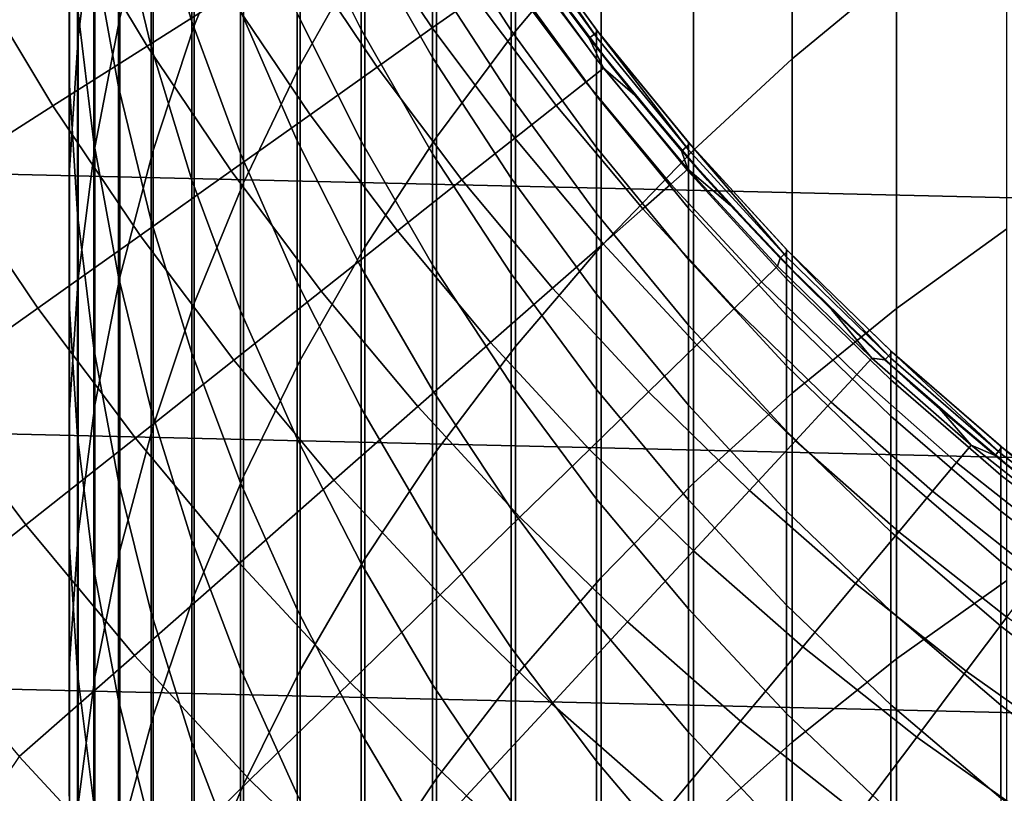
# Model space of a CAD drawing. Header units: metres. Extents: x -28 to 70, y -212 to 27.
# Tile 62 of 220: x -12.18 to -7.55, y -10.88 to -7.24. Entities that reach past the tile are written whole.
import ezdxf

# ---------------------------------------------------------------- set-up
doc = ezdxf.new("R2010")
doc.units = ezdxf.units.M
doc.layers.add('solid_10_261_012_XXX', color=7, linetype='CONTINUOUS')

msp = doc.modelspace()

# ---------------------------------------------------------------- linework, layer by layer
at = {"layer": 'solid_10_261_012_XXX'}
for points in [[(26.418852, -7.635068, -5), (-26.747675, -6.388412, -5), (-27.017729, -5.127612, -5), (26.747675, -6.388412, -5)], [(-9.850112, -5.883857, 327.709473), (-9.850112, -7.295898, 330.261444), (-9.447371, -6.816742, 330.535156), (-9.447371, -5.397403, 327.970032)], [(-11.358356, -6.036917, 321.202545), (-11.358356, -7.271165, 323.752747), (-11.127584, -6.696255, 324.040741), (-11.127584, -5.454354, 321.474731)], [(-8.550674, -5.92223, 331.046204), (-8.550674, -7.425399, 333.595856), (-8.059649, -7.019555, 333.842651), (-8.059649, -5.509796, 331.28183)], [(-10.860441, -6.134075, 324.322388), (-10.860441, -7.453505, 326.868744), (-10.557803, -6.91359, 327.157928), (-10.557803, -5.586463, 324.59671)], [(-11.904513, -6.258465, 315.008636), (-11.904513, -7.323445, 317.555115), (-11.825533, -6.701034, 317.82547), (-11.825533, -5.628901, 315.261902)], [(-11.945621, -6.543416, 311.959351), (-11.945621, -7.525, 314.499176), (-11.944586, -6.891187, 314.75412), (-11.944586, -5.902876, 312.196899)], [(-10.22066, -6.389804, 327.438477), (-10.22066, -7.794254, 329.976715), (-9.850112, -7.295898, 330.261444), (-9.850112, -5.883857, 327.709473)], [(-11.369547, -6.575732, 300.743958), (-11.369547, -7.250957, 303.287048), (-11.561213, -6.619539, 303.463989), (-11.561213, -5.939717, 300.903534)], [(-9.013752, -6.358354, 330.797058), (-9.013752, -7.854554, 333.3349), (-8.550674, -7.425399, 333.595856), (-8.550674, -5.92223, 331.046204)], [(-11.561213, -6.619539, 303.463989), (-11.561213, -7.369045, 306.004883), (-11.715095, -6.733256, 306.201904), (-11.715095, -5.978606, 303.643555)], [(-11.552008, -6.630475, 320.925201), (-11.552008, -7.856927, 323.45932), (-11.358356, -7.271165, 323.752747), (-11.358356, -6.036917, 321.202545)], [(-11.715095, -6.733256, 306.201904), (-11.715095, -7.557506, 308.738678), (-11.830687, -6.92004, 308.955475), (-11.830687, -6.090107, 306.401215)], [(-11.825533, -6.701034, 317.82547), (-11.825533, -7.842791, 320.358795), (-11.707903, -7.233089, 320.643646), (-11.707903, -6.083779, 318.093567)], [(-11.127584, -6.696255, 324.040741), (-11.127584, -8.007782, 326.571869), (-10.860441, -7.453505, 326.868744), (-10.860441, -6.134075, 324.322388)], [(-10.574701, -6.831512, 292.709412), (-10.574701, -7.28718, 295.248535), (-10.875484, -6.684966, 295.365143), (-10.875484, -6.226338, 292.809509)], [(-11.944586, -6.891187, 314.75412), (-11.944586, -7.948979, 317.283386), (-11.904513, -7.323445, 317.555115), (-11.904513, -6.258465, 315.008636)], [(-11.830687, -6.92004, 308.955475), (-11.830687, -7.819433, 311.486115), (-11.907613, -7.182965, 311.722168), (-11.907613, -6.277363, 309.174042)], [(-9.447371, -6.816742, 330.535156), (-9.447371, -8.305619, 333.060577), (-9.013752, -7.854554, 333.3349), (-9.013752, -6.358354, 330.797058)], [(26.031919, -8.865052, -5), (-26.418852, -7.635068, -5), (-26.747675, -6.388412, -5), (26.418852, -7.635068, -5)], [(-10.557803, -6.91359, 327.157928), (-10.557803, -8.310183, 329.681976), (-10.22066, -7.794254, 329.976715), (-10.22066, -6.389804, 327.438477)], [(-10.239358, -7.035031, 290.077728), (-10.239358, -7.41874, 292.612305), (-10.574701, -6.831512, 292.709412), (-10.574701, -6.44537, 290.158783)], [(-9.870549, -7.049109, 284.934845), (-9.870549, -7.292336, 287.470947), (-10.239358, -6.720697, 287.533661), (-10.239358, -6.475971, 284.981934)], [(-11.907613, -7.182965, 311.722168), (-11.907613, -8.157832, 314.244598), (-11.945621, -7.525, 314.499176), (-11.945621, -6.543416, 311.959351)], [(-11.944255, -6.75999, 169.606369), (-11.580421, -7.365902, 169.606369), (-11.195951, -7.121354, 171.197281), (-11.547705, -6.535558, 171.197281)], [(-11.14072, -7.200084, 300.58728), (-11.14072, -7.870797, 303.113403), (-11.369547, -7.250957, 303.287048), (-11.369547, -6.575732, 300.743958)], [(-10.875484, -7.213229, 297.907257), (-10.875484, -7.810733, 300.434021), (-11.14072, -7.200084, 300.58728), (-11.14072, -6.598623, 298.043762)], [(-10.601739, -6.743396, 174.430466), (-10.240541, -7.28022, 174.430466), (-10.039005, -7.136944, 176.066772), (-10.393096, -6.610685, 176.066772)], [(-11.707903, -7.233089, 320.643646), (-11.707903, -8.451626, 323.161377), (-11.552008, -7.856927, 323.45932), (-11.552008, -6.630475, 320.925201)], [(-11.369547, -7.250957, 303.287048), (-11.369547, -7.995395, 305.810791), (-11.561213, -7.369045, 306.004883), (-11.561213, -6.619539, 303.463989)], [(-8.059649, -7.019555, 333.842651), (-8.059649, -8.5987, 336.361298), (-7.542284, -8.223968, 336.603455), (-7.542284, -6.63835, 334.074463)], [(-11.904513, -7.323445, 317.555115), (-11.904513, -8.457585, 320.071533), (-11.825533, -7.842791, 320.358795), (-11.825533, -6.701034, 317.82547)], [(-11.358356, -7.271165, 323.752747), (-11.358356, -8.574612, 326.26828), (-11.127584, -8.007782, 326.571869), (-11.127584, -6.696255, 324.040741)], [(-10.574701, -7.28718, 295.248535), (-10.574701, -7.812034, 297.774292), (-10.875484, -7.213229, 297.907257), (-10.875484, -6.684966, 295.365143)], [(-11.561213, -7.369045, 306.004883), (-11.561213, -8.187675, 308.524384), (-11.715095, -7.557506, 308.738678), (-11.715095, -6.733256, 306.201904)], [(-10.869522, -6.913724, 172.806305), (-10.499201, -7.464107, 172.806305), (-10.240541, -7.28022, 174.430466), (-10.601739, -6.743396, 174.430466)], [(-9.870549, -7.292336, 287.470947), (-9.870549, -7.604743, 289.999451), (-10.239358, -7.035031, 290.077728), (-10.239358, -6.720697, 287.533661)], [(-9.463195, -7.29729, 231.529999), (-9.864406, -6.74507, 231.529999), (-9.905662, -6.773322, 231.529999), (-9.502846, -7.32775, 231.529999)], [(-9.870549, -6.770877, 279.847473), (-9.870549, -6.736078, 277.299988), (-9.864389, -6.745097, 277.299988), (-9.469481, -7.323724, 279.832367)], [(-9.864406, -6.74507, 231.529999), (-9.463195, -7.29729, 231.529999), (-9.469481, -7.289132, 277.299988), (-9.864389, -6.745097, 277.299988)], [(-9.469481, -7.323724, 279.832367), (-9.864389, -6.745097, 277.299988), (-9.469481, -7.289132, 277.299988)], [(-12.399938, -7.017889, 168.036514), (-12.022224, -7.646918, 168.036514), (-11.580421, -7.365902, 169.606369), (-11.944255, -6.75999, 169.606369)], [(-9.381978, -7.481878, 193.699997), (-9.502846, -7.32775, 231.529999), (-9.905662, -6.773322, 231.529999), (-9.786731, -6.944056, 193.699997)], [(-9.469481, -7.323724, 279.832367), (-9.469481, -7.427474, 282.362854), (-9.870549, -6.875247, 282.393066), (-9.870549, -6.770877, 279.847473)], [(-10.239358, -7.41874, 292.612305), (-10.239358, -7.871536, 295.135406), (-10.574701, -7.28718, 295.248535), (-10.574701, -6.831512, 292.709412)], [(-9.850112, -7.295898, 330.261444), (-9.850112, -8.777119, 332.773865), (-9.447371, -8.305619, 333.060577), (-9.447371, -6.816742, 330.535156)], [(-11.945621, -7.525, 314.499176), (-11.945621, -8.575592, 317.01123), (-11.944586, -7.948979, 317.283386), (-11.944586, -6.891187, 314.75412)], [(-9.469481, -7.427474, 282.362854), (-9.469481, -7.600306, 284.889587), (-9.870549, -7.049109, 284.934845), (-9.870549, -6.875247, 282.393066)], [(-11.715095, -7.557506, 308.738678), (-11.715095, -8.450739, 311.252014), (-11.830687, -7.819433, 311.486115), (-11.830687, -6.92004, 308.955475)], [(-11.195951, -7.121354, 171.197281), (-10.814507, -7.688265, 171.197281), (-10.499201, -7.464107, 172.806305), (-10.869522, -6.913724, 172.806305)], [(-10.860441, -7.453505, 326.868744), (-10.860441, -8.841996, 329.378143), (-10.557803, -8.310183, 329.681976), (-10.557803, -6.91359, 327.157928)], [(-9.894968, -7.034544, 177.712189), (-9.519718, -7.534598, 177.712189), (-9.436717, -7.468904, 179.363678), (-9.808694, -6.973211, 179.363678)], [(-9.808694, -6.973211, 179.363678), (-9.436717, -7.468904, 179.363678), (-9.502827, -7.327775, 181), (-9.708204, -7.053423, 181)], [(-9.2897, -7.596149, 181), (-9.381978, -7.481878, 193.699997), (-9.786731, -6.944056, 193.699997), (-9.502827, -7.327775, 181)], [(-9.502827, -7.327775, 181), (-9.786731, -6.944056, 193.699997), (-9.708204, -7.053423, 181)], [(-12.913913, -7.308779, 166.490601), (-12.520543, -7.963881, 166.490601), (-12.022224, -7.646918, 168.036514), (-12.399938, -7.017889, 168.036514)], [(-8.550674, -7.425399, 333.595856), (-8.550674, -8.99765, 336.103516), (-8.059649, -8.5987, 336.361298), (-8.059649, -7.019555, 333.842651)], [(-9.870549, -7.604743, 289.999451), (-9.870549, -7.986101, 292.518463), (-10.239358, -7.41874, 292.612305), (-10.239358, -7.035031, 290.077728)], [(-10.039005, -7.136944, 176.066772), (-9.658294, -7.644277, 176.066772), (-9.519718, -7.534598, 177.712189), (-9.894968, -7.034544, 177.712189)], [(-9.469481, -7.600306, 284.889587), (-9.469481, -7.84209, 287.410614), (-9.870549, -7.292336, 287.470947), (-9.870549, -7.049109, 284.934845)], [(-11.580421, -7.365902, 169.606369), (-11.18588, -7.952281, 169.606369), (-10.814507, -7.688265, 171.197281), (-11.195951, -7.121354, 171.197281)], [(-10.240541, -7.28022, 174.430466), (-9.852185, -7.797737, 174.430466), (-9.658294, -7.644277, 176.066772), (-10.039005, -7.136944, 176.066772)], [(-11.830687, -7.819433, 311.486115), (-11.830687, -8.787615, 313.991272), (-11.907613, -8.157832, 314.244598), (-11.907613, -7.182965, 311.722168)], [(-10.875484, -7.810733, 300.434021), (-10.875484, -8.477032, 302.943542), (-11.14072, -7.870797, 303.113403), (-11.14072, -7.200084, 300.58728)], [(-10.574701, -7.812034, 297.774292), (-10.574701, -8.405683, 300.284729), (-10.875484, -7.810733, 300.434021), (-10.875484, -7.213229, 297.907257)], [(-11.825533, -7.842791, 320.358795), (-11.825533, -9.053318, 322.859985), (-11.707903, -8.451626, 323.161377), (-11.707903, -7.233089, 320.643646)], [(-11.14072, -7.870797, 303.113403), (-11.14072, -8.61026, 305.620239), (-11.369547, -7.995395, 305.810791), (-11.369547, -7.250957, 303.287048)], [(-11.552008, -7.856927, 323.45932), (-11.552008, -9.15214, 325.958954), (-11.358356, -8.574612, 326.26828), (-11.358356, -7.271165, 323.752747)], [(-10.239358, -7.871536, 295.135406), (-10.239358, -8.393082, 297.645233), (-10.574701, -7.812034, 297.774292), (-10.574701, -7.28718, 295.248535)], [(-10.499201, -7.464107, 172.806305), (-10.101036, -7.994696, 172.806305), (-9.852185, -7.797737, 174.430466), (-10.240541, -7.28022, 174.430466)], [(-10.22066, -7.794254, 329.976715), (-10.22066, -9.267512, 332.475647), (-9.850112, -8.777119, 332.773865), (-9.850112, -7.295898, 330.261444)], [(-9.469481, -7.84209, 287.410614), (-9.469481, -8.152645, 289.924133), (-9.870549, -7.604743, 289.999451), (-9.870549, -7.292336, 287.470947)], [(-9.031234, -7.825553, 231.529999), (-9.463195, -7.29729, 231.529999), (-9.502846, -7.32775, 231.529999), (-9.06898, -7.858347, 231.529999)], [(-9.463195, -7.29729, 231.529999), (-9.463232, -7.297242, 277.299988), (-9.469481, -7.289132, 277.299988)], [(-9.469481, -7.323724, 279.832367), (-9.469481, -7.289132, 277.299988), (-9.463232, -7.297242, 277.299988), (-9.037462, -7.852756, 279.817932)], [(-9.031234, -7.825553, 231.529999), (-9.037462, -7.818361, 277.299988), (-9.463232, -7.297242, 277.299988), (-9.463195, -7.29729, 231.529999)], [(-9.037462, -7.852756, 279.817932), (-9.463232, -7.297242, 277.299988), (-9.037462, -7.818361, 277.299988)], [(-11.944586, -7.948979, 317.283386), (-11.944586, -9.075464, 319.782837), (-11.904513, -8.457585, 320.071533), (-11.904513, -7.323445, 317.555115)], [(-8.947706, -7.996159, 193.699997), (-9.06898, -7.858347, 231.529999), (-9.502846, -7.32775, 231.529999), (-9.381978, -7.481878, 193.699997)], [(-9.436717, -7.468904, 179.363678), (-9.2897, -7.596149, 181), (-9.502827, -7.327775, 181)], [(-9.037462, -7.852756, 279.817932), (-9.037462, -7.955914, 282.333954), (-9.469481, -7.427474, 282.362854), (-9.469481, -7.323724, 279.832367)], [(-12.022224, -7.646918, 168.036514), (-11.612631, -8.255668, 168.036514), (-11.18588, -7.952281, 169.606369), (-11.580421, -7.365902, 169.606369)], [(-11.369547, -7.995395, 305.810791), (-11.369547, -8.808491, 308.313232), (-11.561213, -8.187675, 308.524384), (-11.561213, -7.369045, 306.004883)], [(-9.870549, -7.986101, 292.518463), (-9.870549, -8.436122, 295.026123), (-10.239358, -7.871536, 295.135406), (-10.239358, -7.41874, 292.612305)], [(-9.037462, -7.955914, 282.333954), (-9.037462, -8.12776, 284.846252), (-9.469481, -7.600306, 284.889587), (-9.469481, -7.427474, 282.362854)], [(-9.013752, -7.854554, 333.3349), (-9.013752, -9.419517, 335.830902), (-8.550674, -8.99765, 336.103516), (-8.550674, -7.425399, 333.595856)], [(-11.127584, -8.007782, 326.571869), (-11.127584, -9.387958, 329.066254), (-10.860441, -8.841996, 329.378143), (-10.860441, -7.453505, 326.868744)], [(-10.814507, -7.688265, 171.197281), (-10.404387, -8.234789, 171.197281), (-10.101036, -7.994696, 172.806305), (-10.499201, -7.464107, 172.806305)], [(-9.519718, -7.534598, 177.712189), (-9.119225, -8.014671, 177.712189), (-9.039715, -7.944792, 179.363678), (-9.436717, -7.468904, 179.363678)], [(-9.436717, -7.468904, 179.363678), (-9.039715, -7.944792, 179.363678), (-9.068995, -7.858329, 181), (-9.2897, -7.596149, 181)], [(-8.840894, -8.114099, 181), (-8.947706, -7.996159, 193.699997), (-9.381978, -7.481878, 193.699997), (-9.068995, -7.858329, 181)], [(-9.068995, -7.858329, 181), (-9.381978, -7.481878, 193.699997), (-9.2897, -7.596149, 181)], [(-11.907613, -8.157832, 314.244598), (-11.907613, -9.201235, 316.739471), (-11.945621, -8.575592, 317.01123), (-11.945621, -7.525, 314.499176)], [(-9.658294, -7.644277, 176.066772), (-9.251969, -8.131338, 176.066772), (-9.119225, -8.014671, 177.712189), (-9.519718, -7.534598, 177.712189)], [(-11.561213, -8.187675, 308.524384), (-11.561213, -9.07482, 311.020569), (-11.715095, -8.450739, 311.252014), (-11.715095, -7.557506, 308.738678)], [(-9.469481, -8.152645, 289.924133), (-9.469481, -8.531741, 292.428223), (-9.870549, -7.986101, 292.518463), (-9.870549, -7.604743, 289.999451)], [(-9.037462, -8.12776, 284.846252), (-9.037462, -8.368163, 287.352905), (-9.469481, -7.84209, 287.410614), (-9.469481, -7.600306, 284.889587)], [(25.587807, -10.075421, -5), (-26.031919, -8.865052, -5), (-26.418852, -7.635068, -5), (26.031919, -8.865052, -5)], [(-12.520543, -7.963881, 166.490601), (-12.093971, -8.597863, 166.490601), (-11.612631, -8.255668, 168.036514), (-12.022224, -7.646918, 168.036514)], [(-9.852185, -7.797737, 174.430466), (-9.437705, -8.294576, 174.430466), (-9.251969, -8.131338, 176.066772), (-9.658294, -7.644277, 176.066772)], [(-11.18588, -7.952281, 169.606369), (-10.761675, -8.517572, 169.606369), (-10.404387, -8.234789, 171.197281), (-10.814507, -7.688265, 171.197281)], [(-10.574701, -8.405683, 300.284729), (-10.574701, -9.067681, 302.778046), (-10.875484, -8.477032, 302.943542), (-10.875484, -7.810733, 300.434021)], [(-10.239358, -8.393082, 297.645233), (-10.239358, -8.982987, 300.139862), (-10.574701, -8.405683, 300.284729), (-10.574701, -7.812034, 297.774292)], [(-10.557803, -8.310183, 329.681976), (-10.557803, -9.775197, 332.166931), (-10.22066, -9.267512, 332.475647), (-10.22066, -7.794254, 329.976715)], [(-10.101036, -7.994696, 172.806305), (-9.676086, -8.504084, 172.806305), (-9.437705, -8.294576, 174.430466), (-9.852185, -7.797737, 174.430466)], [(-11.904513, -8.457585, 320.071533), (-11.904513, -9.660037, 322.55603), (-11.825533, -9.053318, 322.859985), (-11.825533, -7.842791, 320.358795)], [(-11.715095, -8.450739, 311.252014), (-11.715095, -9.41229, 313.73999), (-11.830687, -8.787615, 313.991272), (-11.830687, -7.819433, 311.486115)], [(-11.707903, -8.451626, 323.161377), (-11.707903, -9.738479, 325.644897), (-11.552008, -9.15214, 325.958954), (-11.552008, -7.856927, 323.45932)], [(-9.037462, -8.368163, 287.352905), (-9.037462, -8.676946, 289.852051), (-9.469481, -8.152645, 289.924133), (-9.469481, -7.84209, 287.410614)], [(-9.447371, -8.305619, 333.060577), (-9.447371, -9.862921, 335.544403), (-9.013752, -9.419517, 335.830902), (-9.013752, -7.854554, 333.3349)], [(-9.039715, -7.944792, 179.363678), (-8.840894, -8.114099, 181), (-9.068995, -7.858329, 181)], [(-8.569683, -8.328446, 231.529999), (-9.031234, -7.825553, 231.529999), (-9.06898, -7.858347, 231.529999), (-8.605605, -8.363227, 231.529999)], [(-8.485281, -8.485281, 193.699997), (-8.605605, -8.363227, 231.529999), (-9.06898, -7.858347, 231.529999), (-8.947706, -7.996159, 193.699997)], [(-9.031234, -7.825553, 231.529999), (-9.031207, -7.825586, 277.299988), (-9.037462, -7.818361, 277.299988)], [(-9.037462, -7.852756, 279.817932), (-9.037462, -7.818361, 277.299988), (-9.031207, -7.825586, 277.299988), (-8.575907, -8.356245, 279.804169)], [(-8.575907, -8.356245, 279.804169), (-8.575907, -8.458839, 282.306458), (-9.037462, -7.955914, 282.333954), (-9.037462, -7.852756, 279.817932)], [(-9.031234, -7.825553, 231.529999), (-8.569683, -8.328446, 231.529999), (-8.575907, -8.322038, 277.299988), (-9.031207, -7.825586, 277.299988)], [(-8.575907, -8.356245, 279.804169), (-9.031207, -7.825586, 277.299988), (-8.575907, -8.322038, 277.299988)], [(-10.875484, -8.477032, 302.943542), (-10.875484, -9.211629, 305.433899), (-11.14072, -8.61026, 305.620239), (-11.14072, -7.870797, 303.113403)], [(-9.870549, -8.436122, 295.026123), (-9.870549, -8.954472, 297.520538), (-10.239358, -8.393082, 297.645233), (-10.239358, -7.871536, 295.135406)], [(-11.945621, -8.575592, 317.01123), (-11.945621, -9.694408, 319.493652), (-11.944586, -9.075464, 319.782837), (-11.944586, -7.948979, 317.283386)], [(-11.612631, -8.255668, 168.036514), (-11.172241, -8.842525, 168.036514), (-10.761675, -8.517572, 169.606369), (-11.18588, -7.952281, 169.606369)], [(-9.119225, -8.014671, 177.712189), (-8.694548, -8.473491, 177.712189), (-8.618741, -8.399611, 179.363678), (-9.039715, -7.944792, 179.363678)], [(-9.039715, -7.944792, 179.363678), (-8.618741, -8.399611, 179.363678), (-8.605581, -8.363251, 181), (-8.840894, -8.114099, 181)], [(-13.074456, -8.316205, 164.971497), (-12.629012, -8.978235, 164.971497), (-12.093971, -8.597863, 166.490601), (-12.520543, -7.963881, 166.490601)], [(-11.14072, -8.61026, 305.620239), (-11.14072, -9.417921, 308.105988), (-11.369547, -8.808491, 308.313232), (-11.369547, -7.995395, 305.810791)], [(-10.404387, -8.234789, 171.197281), (-9.966675, -8.759475, 171.197281), (-9.676086, -8.504084, 172.806305), (-10.101036, -7.994696, 172.806305)], [(-9.469481, -8.531741, 292.428223), (-9.469481, -8.979094, 294.92099), (-9.870549, -8.436122, 295.026123), (-9.870549, -7.986101, 292.518463)], [(-8.575907, -8.458839, 282.306458), (-8.575907, -8.629745, 284.805023), (-9.037462, -8.12776, 284.846252), (-9.037462, -7.955914, 282.333954)], [(-8.363251, -8.605581, 181), (-8.485281, -8.485281, 193.699997), (-8.947706, -7.996159, 193.699997), (-8.605581, -8.363251, 181)], [(-8.605581, -8.363251, 181), (-8.947706, -7.996159, 193.699997), (-8.840894, -8.114099, 181)], [(-11.358356, -8.574612, 326.26828), (-11.358356, -9.946282, 328.747284), (-11.127584, -9.387958, 329.066254), (-11.127584, -8.007782, 326.571869)], [(-9.251969, -8.131338, 176.066772), (-8.821112, -8.596836, 176.066772), (-8.694548, -8.473491, 177.712189), (-9.119225, -8.014671, 177.712189)], [(-9.437705, -8.294576, 174.430466), (-8.998197, -8.76942, 174.430466), (-8.821112, -8.596836, 176.066772), (-9.251969, -8.131338, 176.066772)], [(-8.575907, -8.629745, 284.805023), (-8.575907, -8.868836, 287.297974), (-9.037462, -8.368163, 287.352905), (-9.037462, -8.12776, 284.846252)], [(-11.830687, -8.787615, 313.991272), (-11.830687, -9.823862, 316.469025), (-11.907613, -9.201235, 316.739471), (-11.907613, -8.157832, 314.244598)], [(-9.037462, -8.676946, 289.852051), (-9.037462, -9.053878, 292.341858), (-9.469481, -8.531741, 292.428223), (-9.469481, -8.152645, 289.924133)], [(-11.369547, -8.808491, 308.313232), (-11.369547, -9.689636, 310.792542), (-11.561213, -9.07482, 311.020569), (-11.561213, -8.187675, 308.524384)], [(-8.059649, -8.5987, 336.361298), (-8.059649, -10.246051, 338.835876), (-7.542284, -9.878073, 339.088165), (-7.542284, -8.223968, 336.603455)], [(-12.093971, -8.597863, 166.490601), (-11.635328, -9.209045, 166.490601), (-11.172241, -8.842525, 168.036514), (-11.612631, -8.255668, 168.036514)], [(-10.761675, -8.517572, 169.606369), (-10.308931, -9.060277, 169.606369), (-9.966675, -8.759475, 171.197281), (-10.404387, -8.234789, 171.197281)], [(-10.860441, -8.841996, 329.378143), (-10.860441, -10.298513, 331.848694), (-10.557803, -9.775197, 332.166931), (-10.557803, -8.310183, 329.681976)], [(-9.850112, -8.777119, 332.773865), (-9.850112, -10.326413, 335.244904), (-9.447371, -9.862921, 335.544403), (-9.447371, -8.305619, 333.060577)], [(-9.676086, -8.504084, 172.806305), (-9.225477, -8.990921, 172.806305), (-8.998197, -8.76942, 174.430466), (-9.437705, -8.294576, 174.430466)], [(-8.569683, -8.328446, 231.529999), (-8.569725, -8.328403, 277.299988), (-8.575907, -8.322038, 277.299988)], [(-8.575907, -8.356245, 279.804169), (-8.575907, -8.322038, 277.299988), (-8.569725, -8.328403, 277.299988), (-8.086323, -8.832545, 279.791138)], [(-8.575907, -8.868836, 287.297974), (-8.575907, -9.175932, 289.783478), (-9.037462, -8.676946, 289.852051), (-9.037462, -8.368163, 287.352905)], [(-8.174911, -8.832156, 179.363678), (-8.363251, -8.605581, 181), (-8.605581, -8.363251, 181), (-8.618741, -8.399611, 179.363678)], [(-8.080327, -8.804021, 231.529999), (-8.569683, -8.328446, 231.529999), (-8.605605, -8.363227, 231.529999), (-8.114068, -8.840922, 231.529999)], [(-7.996159, -8.947706, 193.699997), (-8.114068, -8.840922, 231.529999), (-8.605605, -8.363227, 231.529999), (-8.485281, -8.485281, 193.699997)], [(-8.086323, -8.832545, 279.791138), (-8.086323, -8.934607, 282.280457), (-8.575907, -8.458839, 282.306458), (-8.575907, -8.356245, 279.804169)], [(-8.080327, -8.804021, 231.529999), (-8.086323, -8.798516, 277.299988), (-8.569725, -8.328403, 277.299988), (-8.569683, -8.328446, 231.529999)], [(-8.086323, -8.832545, 279.791138), (-8.569725, -8.328403, 277.299988), (-8.086323, -8.798516, 277.299988)], [(-10.239358, -8.982987, 300.139862), (-10.239358, -9.640814, 302.617462), (-10.574701, -9.067681, 302.778046), (-10.574701, -8.405683, 300.284729)], [(-9.870549, -8.954472, 297.520538), (-9.870549, -9.540762, 299.999908), (-10.239358, -8.982987, 300.139862), (-10.239358, -8.393082, 297.645233)], [(-8.694548, -8.473491, 177.712189), (-8.246815, -8.909841, 177.712189), (-8.174911, -8.832156, 179.363678), (-8.618741, -8.399611, 179.363678)], [(-11.944586, -9.075464, 319.782837), (-11.944586, -10.2698, 322.25058), (-11.904513, -9.660037, 322.55603), (-11.904513, -8.457585, 320.071533)], [(-11.825533, -9.053318, 322.859985), (-11.825533, -10.331714, 325.327148), (-11.707903, -9.738479, 325.644897), (-11.707903, -8.451626, 323.161377)], [(-11.561213, -9.07482, 311.020569), (-11.561213, -10.029816, 313.491577), (-11.715095, -9.41229, 313.73999), (-11.715095, -8.450739, 311.252014)], [(-9.469481, -8.979094, 294.92099), (-9.469481, -9.49437, 297.400635), (-9.870549, -8.954472, 297.520538), (-9.870549, -8.436122, 295.026123)], [(-8.086323, -8.934607, 282.280457), (-8.086323, -9.104625, 284.766022), (-8.575907, -8.629745, 284.805023), (-8.575907, -8.458839, 282.306458)], [(-10.574701, -9.067681, 302.778046), (-10.574701, -9.797537, 305.252319), (-10.875484, -9.211629, 305.433899), (-10.875484, -8.477032, 302.943542)], [(-9.966675, -8.759475, 171.197281), (-9.502533, -9.260933, 171.197281), (-9.225477, -8.990921, 172.806305), (-9.676086, -8.504084, 172.806305)], [(-8.821112, -8.596836, 176.066772), (-8.366861, -9.039537, 176.066772), (-8.246815, -8.909841, 177.712189), (-8.694548, -8.473491, 177.712189)], [(-7.858329, -9.068995, 181), (-7.996159, -8.947706, 193.699997), (-8.485281, -8.485281, 193.699997), (-8.114099, -8.840894, 181)], [(-8.114099, -8.840894, 181), (-8.485281, -8.485281, 193.699997), (-8.363251, -8.605581, 181)], [(-11.172241, -8.842525, 168.036514), (-10.702226, -9.405933, 168.036514), (-10.308931, -9.060277, 169.606369), (-10.761675, -8.517572, 169.606369)], [(-9.037462, -9.053878, 292.341858), (-9.037462, -9.498676, 294.820404), (-9.469481, -8.979094, 294.92099), (-9.469481, -8.531741, 292.428223)], [(-12.629012, -8.978235, 164.971497), (-12.150079, -9.616457, 164.971497), (-11.635328, -9.209045, 166.490601), (-12.093971, -8.597863, 166.490601)], [(-11.907613, -9.201235, 316.739471), (-11.907613, -10.312394, 319.204895), (-11.945621, -9.694408, 319.493652), (-11.945621, -8.575592, 317.01123)], [(-11.552008, -9.15214, 325.958954), (-11.552008, -10.515146, 328.422302), (-11.358356, -9.946282, 328.747284), (-11.358356, -8.574612, 326.26828)], [(-8.998197, -8.76942, 174.430466), (-8.534827, -9.221008, 174.430466), (-8.366861, -9.039537, 176.066772), (-8.821112, -8.596836, 176.066772)], [(-8.550674, -8.99765, 336.103516), (-8.550674, -10.637811, 338.567291), (-8.059649, -10.246051, 338.835876), (-8.059649, -8.5987, 336.361298)], [(-10.875484, -9.211629, 305.433899), (-10.875484, -10.013975, 307.903259), (-11.14072, -9.417921, 308.105988), (-11.14072, -8.61026, 305.620239)], [(-8.086323, -9.104625, 284.766022), (-8.086323, -9.342472, 287.246033), (-8.575907, -8.868836, 287.297974), (-8.575907, -8.629745, 284.805023)], [(-8.174911, -8.832156, 179.363678), (-8.114099, -8.840894, 181), (-8.363251, -8.605581, 181)], [(-8.575907, -9.175932, 289.783478), (-8.575907, -9.550803, 292.259674), (-9.037462, -9.053878, 292.341858), (-9.037462, -8.676946, 289.852051)], [(-11.715095, -9.41229, 313.73999), (-11.715095, -10.441441, 316.200775), (-11.830687, -9.823862, 316.469025), (-11.830687, -8.787615, 313.991272)], [(-10.308931, -9.060277, 169.606369), (-9.828852, -9.578955, 169.606369), (-9.502533, -9.260933, 171.197281), (-9.966675, -8.759475, 171.197281)], [(-10.22066, -9.267512, 332.475647), (-10.22066, -10.808477, 334.933411), (-9.850112, -10.326413, 335.244904), (-9.850112, -8.777119, 332.773865)], [(-9.225477, -8.990921, 172.806305), (-8.750403, -9.453917, 172.806305), (-8.534827, -9.221008, 174.430466), (-8.998197, -8.76942, 174.430466)], [(-11.14072, -9.417921, 308.105988), (-11.14072, -10.293178, 310.568726), (-11.369547, -9.689636, 310.792542), (-11.369547, -8.808491, 308.313232)], [(-8.246815, -8.909841, 177.712189), (-7.777213, -9.322562, 177.712189), (-7.709404, -9.24128, 179.363678), (-8.174911, -8.832156, 179.363678)], [(-8.174911, -8.832156, 179.363678), (-7.709404, -9.24128, 179.363678), (-7.858329, -9.068995, 181), (-8.114099, -8.840894, 181)], [(-7.564468, -9.251018, 231.529999), (-8.080327, -8.804021, 231.529999), (-8.114068, -8.840922, 231.529999), (-7.596182, -9.289673, 231.529999)], [(-8.080327, -8.804021, 231.529999), (-8.08029, -8.804056, 277.299988), (-8.086323, -8.798516, 277.299988)], [(-8.086323, -8.832545, 279.791138), (-8.086323, -8.798516, 277.299988), (-8.08029, -8.804056, 277.299988), (-7.57031, -9.2801, 279.778931)], [(-7.57031, -9.2801, 279.778931), (-7.57031, -9.38166, 282.255981), (-8.086323, -8.934607, 282.280457), (-8.086323, -8.832545, 279.791138)], [(-8.080327, -8.804021, 231.529999), (-7.564468, -9.251018, 231.529999), (-7.57031, -9.246238, 277.299988), (-8.08029, -8.804056, 277.299988)], [(-7.57031, -9.2801, 279.778931), (-8.08029, -8.804056, 277.299988), (-7.57031, -9.246238, 277.299988)], [(25.087387, -11.263793, -5), (-25.587807, -10.075421, -5), (-26.031919, -8.865052, -5), (25.587807, -10.075421, -5)], [(-11.635328, -9.209045, 166.490601), (-11.145831, -9.795808, 166.490601), (-10.702226, -9.405933, 168.036514), (-11.172241, -8.842525, 168.036514)], [(-11.127584, -9.387958, 329.066254), (-11.127584, -10.835752, 331.521973), (-10.860441, -10.298513, 331.848694), (-10.860441, -8.841996, 329.378143)], [(-8.086323, -9.342472, 287.246033), (-8.086323, -9.647971, 289.718597), (-8.575907, -9.175932, 289.783478), (-8.575907, -8.868836, 287.297974)], [(-7.481878, -9.381978, 193.699997), (-7.596182, -9.289673, 231.529999), (-8.114068, -8.840922, 231.529999), (-7.996159, -8.947706, 193.699997)], [(-8.366861, -9.039537, 176.066772), (-7.890423, -9.458267, 176.066772), (-7.777213, -9.322562, 177.712189), (-8.246815, -8.909841, 177.712189)], [(-9.469481, -9.49437, 297.400635), (-9.469481, -10.077184, 299.865295), (-9.870549, -9.540762, 299.999908), (-9.870549, -8.954472, 297.520538)], [(-7.57031, -9.38166, 282.255981), (-7.57031, -9.550843, 284.72937), (-8.086323, -9.104625, 284.766022), (-8.086323, -8.934607, 282.280457)], [(-7.327775, -9.502827, 181), (-7.481878, -9.381978, 193.699997), (-7.996159, -8.947706, 193.699997), (-7.596149, -9.2897, 181)], [(-7.596149, -9.2897, 181), (-7.996159, -8.947706, 193.699997), (-7.858329, -9.068995, 181)], [(-13.216766, -9.396082, 163.48201), (-12.715543, -10.064006, 163.48201), (-12.150079, -9.616457, 164.971497), (-12.629012, -8.978235, 164.971497)], [(-9.870549, -9.540762, 299.999908), (-9.870549, -10.194557, 302.462311), (-10.239358, -9.640814, 302.617462), (-10.239358, -8.982987, 300.139862)], [(-9.502533, -9.260933, 171.197281), (-9.013192, -9.737832, 171.197281), (-8.750403, -9.453917, 172.806305), (-9.225477, -8.990921, 172.806305)], [(-9.037462, -9.498676, 294.820404), (-9.037462, -10.011011, 297.285889), (-9.469481, -9.49437, 297.400635), (-9.469481, -8.979094, 294.92099)], [(-9.013752, -9.419517, 335.830902), (-9.013752, -11.052074, 338.283264), (-8.550674, -10.637811, 338.567291), (-8.550674, -8.99765, 336.103516)], [(-11.904513, -9.660037, 322.55603), (-11.904513, -10.929904, 325.006775), (-11.825533, -10.331714, 325.327148), (-11.825533, -9.053318, 322.859985)], [(-10.702226, -9.405933, 168.036514), (-10.20383, -9.9444, 168.036514), (-9.828852, -9.578955, 169.606369), (-10.308931, -9.060277, 169.606369)], [(-8.575907, -9.550803, 292.259674), (-8.575907, -9.993172, 294.72467), (-9.037462, -9.498676, 294.820404), (-9.037462, -9.053878, 292.341858)], [(-8.534827, -9.221008, 174.430466), (-8.048825, -9.648144, 174.430466), (-7.890423, -9.458267, 176.066772), (-8.366861, -9.039537, 176.066772)], [(-11.945621, -9.694408, 319.493652), (-11.945621, -10.880614, 321.94458), (-11.944586, -10.2698, 322.25058), (-11.944586, -9.075464, 319.782837)], [(-11.369547, -9.689636, 310.792542), (-11.369547, -10.638174, 313.246857), (-11.561213, -10.029816, 313.491577), (-11.561213, -9.07482, 311.020569)], [(-10.239358, -9.640814, 302.617462), (-10.239358, -10.36607, 305.076141), (-10.574701, -9.797537, 305.252319), (-10.574701, -9.067681, 302.778046)], [(-7.57031, -9.550843, 284.72937), (-7.57031, -9.787523, 287.197205), (-8.086323, -9.342472, 287.246033), (-8.086323, -9.104625, 284.766022)], [(-7.709404, -9.24128, 179.363678), (-7.596149, -9.2897, 181), (-7.858329, -9.068995, 181)], [(-11.707903, -9.738479, 325.644897), (-11.707903, -11.092689, 328.092346), (-11.552008, -10.515146, 328.422302), (-11.552008, -9.15214, 325.958954)], [(-11.830687, -9.823862, 316.469025), (-11.830687, -10.927402, 318.917542), (-11.907613, -10.312394, 319.204895), (-11.907613, -9.201235, 316.739471)], [(-8.086323, -9.647971, 289.718597), (-8.086323, -10.020895, 292.181915), (-8.575907, -9.550803, 292.259674), (-8.575907, -9.175932, 289.783478)], [(-12.150079, -9.616457, 164.971497), (-11.638926, -10.229177, 164.971497), (-11.145831, -9.795808, 166.490601), (-11.635328, -9.209045, 166.490601)], [(-10.574701, -9.797537, 305.252319), (-10.574701, -10.594706, 307.70578), (-10.875484, -10.013975, 307.903259), (-10.875484, -9.211629, 305.433899)], [(-8.750403, -9.453917, 172.806305), (-8.252126, -9.891841, 172.806305), (-8.048825, -9.648144, 174.430466), (-8.534827, -9.221008, 174.430466)], [(-7.777213, -9.322562, 177.712189), (-7.286987, -9.710563, 177.712189), (-7.223453, -9.625896, 179.363678), (-7.709404, -9.24128, 179.363678)], [(-7.709404, -9.24128, 179.363678), (-7.223453, -9.625896, 179.363678), (-7.327775, -9.502827, 181), (-7.596149, -9.2897, 181)], [(-7.564468, -9.251018, 231.529999), (-7.564499, -9.250992, 277.299988), (-7.57031, -9.246238, 277.299988)], [(-7.57031, -9.2801, 279.778931), (-7.57031, -9.246238, 277.299988), (-7.564499, -9.250992, 277.299988), (-7.029555, -9.697446, 279.767517)], [(-10.557803, -9.775197, 332.166931), (-10.557803, -11.30754, 334.610931), (-10.22066, -10.808477, 334.933411), (-10.22066, -9.267512, 332.475647)], [(-9.828852, -9.578955, 169.606369), (-9.322706, -10.07223, 169.606369), (-9.013192, -9.737832, 171.197281), (-9.502533, -9.260933, 171.197281)], [(-7.024075, -9.667722, 231.529999), (-7.564468, -9.251018, 231.529999), (-7.596182, -9.289673, 231.529999), (-7.053377, -9.708238, 231.529999)], [(-6.944056, -9.786731, 193.699997), (-7.053377, -9.708238, 231.529999), (-7.596182, -9.289673, 231.529999), (-7.481878, -9.381978, 193.699997)], [(-7.029555, -9.697446, 279.767517), (-7.029555, -9.798539, 282.233185), (-7.57031, -9.38166, 282.255981), (-7.57031, -9.2801, 279.778931)], [(-7.564468, -9.251018, 231.529999), (-7.024075, -9.667722, 231.529999), (-7.029555, -9.663739, 277.299988), (-7.564499, -9.250992, 277.299988)], [(-7.029555, -9.697446, 279.767517), (-7.564499, -9.250992, 277.299988), (-7.029555, -9.663739, 277.299988)], [(-7.57031, -9.787523, 287.197205), (-7.57031, -10.091523, 289.657623), (-8.086323, -9.647971, 289.718597), (-8.086323, -9.342472, 287.246033)], [(-7.890423, -9.458267, 176.066772), (-7.393061, -9.851915, 176.066772), (-7.286987, -9.710563, 177.712189), (-7.777213, -9.322562, 177.712189)], [(-11.358356, -9.946282, 328.747284), (-11.358356, -11.385156, 331.187866), (-11.127584, -10.835752, 331.521973), (-11.127584, -9.387958, 329.066254)], [(-7.029555, -9.798539, 282.233185), (-7.029555, -9.966944, 284.69519), (-7.57031, -9.550843, 284.72937), (-7.57031, -9.38166, 282.255981)], [(-11.561213, -10.029816, 313.491577), (-11.561213, -11.051951, 315.935577), (-11.715095, -10.441441, 316.200775), (-11.715095, -9.41229, 313.73999)], [(-11.145831, -9.795808, 166.490601), (-10.626777, -10.356592, 166.490601), (-10.20383, -9.9444, 168.036514), (-10.702226, -9.405933, 168.036514)], [(-10.875484, -10.013975, 307.903259), (-10.875484, -10.883472, 310.349792), (-11.14072, -10.293178, 310.568726), (-11.14072, -9.417921, 308.105988)], [(-9.447371, -9.862921, 335.544403), (-9.447371, -11.487487, 337.984741), (-9.013752, -11.052074, 338.283264), (-9.013752, -9.419517, 335.830902)], [(-9.013192, -9.737832, 171.197281), (-8.499949, -10.188909, 171.197281), (-8.252126, -9.891841, 172.806305), (-8.750403, -9.453917, 172.806305)], [(-8.048825, -9.648144, 174.430466), (-7.541478, -10.049695, 174.430466), (-7.393061, -9.851915, 176.066772), (-7.890423, -9.458267, 176.066772)], [(-9.037462, -10.011011, 297.285889), (-9.037462, -10.590498, 299.736481), (-9.469481, -10.077184, 299.865295), (-9.469481, -9.49437, 297.400635)], [(-8.575907, -9.993172, 294.72467), (-8.575907, -10.502707, 297.176697), (-9.037462, -10.011011, 297.285889), (-9.037462, -9.498676, 294.820404)], [(-9.469481, -10.077184, 299.865295), (-9.469481, -10.727102, 302.31308), (-9.870549, -10.194557, 302.462311), (-9.870549, -9.540762, 299.999908)], [(-8.086323, -10.020895, 292.181915), (-8.086323, -10.460964, 294.634125), (-8.575907, -9.993172, 294.72467), (-8.575907, -9.550803, 292.259674)], [(-7.029555, -9.966944, 284.69519), (-7.029555, -10.202535, 287.151672), (-7.57031, -9.787523, 287.197205), (-7.57031, -9.550843, 284.72937)], [(-12.715543, -10.064006, 163.48201), (-12.180601, -10.705243, 163.48201), (-11.638926, -10.229177, 164.971497), (-12.150079, -9.616457, 164.971497)], [(-10.20383, -9.9444, 168.036514), (-9.678375, -10.456494, 168.036514), (-9.322706, -10.07223, 169.606369), (-9.828852, -9.578955, 169.606369)], [(-11.944586, -10.2698, 322.25058), (-11.944586, -11.531096, 324.684753), (-11.904513, -10.929904, 325.006775), (-11.904513, -9.660037, 322.55603)], [(-9.870549, -10.194557, 302.462311), (-9.870549, -10.915369, 304.905945), (-10.239358, -10.36607, 305.076141), (-10.239358, -9.640814, 302.617462)], [(-8.252126, -9.891841, 172.806305), (-7.731964, -10.303535, 172.806305), (-7.541478, -10.049695, 174.430466), (-8.048825, -9.648144, 174.430466)], [(-7.57031, -10.091523, 289.657623), (-7.57031, -10.462616, 292.108856), (-8.086323, -10.020895, 292.181915), (-8.086323, -9.647971, 289.718597)], [(-11.907613, -10.312394, 319.204895), (-11.907613, -11.490482, 321.639069), (-11.945621, -10.880614, 321.94458), (-11.945621, -9.694408, 319.493652)], [(-11.14072, -10.293178, 310.568726), (-11.14072, -11.235377, 313.006622), (-11.369547, -10.638174, 313.246857), (-11.369547, -9.689636, 310.792542)], [(-11.825533, -10.331714, 325.327148), (-11.825533, -11.677023, 327.758514), (-11.707903, -11.092689, 328.092346), (-11.707903, -9.738479, 325.644897)], [(-9.322706, -10.07223, 169.606369), (-8.79184, -10.538797, 169.606369), (-8.499949, -10.188909, 171.197281), (-9.013192, -9.737832, 171.197281)], [(-11.638926, -10.229177, 164.971497), (-11.096909, -10.814772, 164.971497), (-10.626777, -10.356592, 166.490601), (-11.145831, -9.795808, 166.490601)], [(-10.860441, -10.298513, 331.848694), (-10.860441, -11.821969, 334.278503), (-10.557803, -11.30754, 334.610931), (-10.557803, -9.775197, 332.166931)], [(-10.239358, -10.36607, 305.076141), (-10.239358, -11.158215, 307.51413), (-10.574701, -10.594706, 307.70578), (-10.574701, -9.797537, 305.252319)], [(-7.029555, -10.202535, 287.151672), (-7.029555, -10.505136, 289.6008), (-7.57031, -10.091523, 289.657623), (-7.57031, -9.787523, 287.197205)], [(-11.715095, -10.441441, 316.200775), (-11.715095, -11.537423, 318.632538), (-11.830687, -10.927402, 318.917542), (-11.830687, -9.823862, 316.469025)], [(-9.850112, -10.326413, 335.244904), (-9.850112, -11.942625, 337.672699), (-9.447371, -11.487487, 337.984741), (-9.447371, -9.862921, 335.544403)], [(-8.499949, -10.188909, 171.197281), (-7.964167, -10.612966, 171.197281), (-7.731964, -10.303535, 172.806305), (-8.252126, -9.891841, 172.806305)], [(-8.059649, -10.246051, 338.835876), (-8.059649, -11.96038, 341.264526), (-7.542284, -11.59943, 341.526764), (-7.542284, -9.878073, 339.088165)], [(-11.552008, -10.515146, 328.422302), (-11.552008, -11.944929, 330.847473), (-11.358356, -11.385156, 331.187866), (-11.358356, -9.946282, 328.747284)], [(-10.626777, -10.356592, 166.490601), (-10.079541, -10.889914, 166.490601), (-9.678375, -10.456494, 168.036514), (-10.20383, -9.9444, 168.036514)], [(-11.369547, -10.638174, 313.246857), (-11.369547, -11.653399, 315.674347), (-11.561213, -11.051951, 315.935577), (-11.561213, -10.029816, 313.491577)], [(-10.574701, -10.594706, 307.70578), (-10.574701, -11.458592, 310.136505), (-10.875484, -10.883472, 310.349792), (-10.875484, -10.013975, 307.903259)], [(-8.575907, -10.502707, 297.176697), (-8.575907, -11.079028, 299.613892), (-9.037462, -10.590498, 299.736481), (-9.037462, -10.011011, 297.285889)], [(-8.086323, -10.460964, 294.634125), (-8.086323, -10.967852, 297.073395), (-8.575907, -10.502707, 297.176697), (-8.575907, -9.993172, 294.72467)], [(-7.57031, -10.462616, 292.108856), (-7.57031, -10.900525, 294.549042), (-8.086323, -10.460964, 294.634125), (-8.086323, -10.020895, 292.181915)], [(24.531904, -12.427213, -5), (-25.087387, -11.263793, -5), (-25.587807, -10.075421, -5), (25.087387, -11.263793, -5)], [(-9.678375, -10.456494, 168.036514), (-9.127255, -10.940861, 168.036514), (-8.79184, -10.538797, 169.606369), (-9.322706, -10.07223, 169.606369)], [(-9.037462, -10.590498, 299.736481), (-9.037462, -11.236707, 302.170319), (-9.469481, -10.727102, 302.31308), (-9.469481, -10.077184, 299.865295)], [(-7.731964, -10.303535, 172.806305), (-7.191299, -10.687904, 172.806305), (-7.014133, -10.424596, 174.430466), (-7.541478, -10.049695, 174.430466)], [(-7.029555, -10.505136, 289.6008), (-7.029555, -10.874522, 292.040741), (-7.57031, -10.462616, 292.108856), (-7.57031, -10.091523, 289.657623)], [(-9.469481, -10.727102, 302.31308), (-9.469481, -11.443639, 304.742218), (-9.870549, -10.915369, 304.905945), (-9.870549, -10.194557, 302.462311)], [(-8.79184, -10.538797, 169.606369), (-8.237659, -10.977417, 169.606369), (-7.964167, -10.612966, 171.197281), (-8.499949, -10.188909, 171.197281)], [(-12.180601, -10.705243, 163.48201), (-11.613358, -11.31809, 163.48201), (-11.096909, -10.814772, 164.971497), (-11.638926, -10.229177, 164.971497)], [(-8.550674, -10.637811, 338.567291), (-8.550674, -12.344657, 340.985321), (-8.059649, -11.96038, 341.264526), (-8.059649, -10.246051, 338.835876)], [(-11.945621, -10.880614, 321.94458), (-11.945621, -12.133324, 324.362213), (-11.944586, -11.531096, 324.684753), (-11.944586, -10.2698, 322.25058)], [(-11.830687, -10.927402, 318.917542), (-11.830687, -12.097412, 321.335022), (-11.907613, -11.490482, 321.639069), (-11.907613, -10.312394, 319.204895)], [(-10.875484, -10.883472, 310.349792), (-10.875484, -11.819472, 312.771667), (-11.14072, -11.235377, 313.006622), (-11.14072, -10.293178, 310.568726)], [(-11.127584, -10.835752, 331.521973), (-11.127584, -12.350083, 333.937256), (-10.860441, -11.821969, 334.278503), (-10.860441, -10.298513, 331.848694)], [(-7.964167, -10.612966, 171.197281), (-7.407265, -11.00888, 171.197281), (-7.191299, -10.687904, 172.806305), (-7.731964, -10.303535, 172.806305)], [(-11.904513, -10.929904, 325.006775), (-11.904513, -12.266238, 327.421906), (-11.825533, -11.677023, 327.758514), (-11.825533, -10.331714, 325.327148)], [(-11.096909, -10.814772, 164.971497), (-10.525464, -11.371687, 164.971497), (-10.079541, -10.889914, 166.490601), (-10.626777, -10.356592, 166.490601)], [(-10.22066, -10.808477, 334.933411), (-10.22066, -12.416001, 337.348145), (-9.850112, -11.942625, 337.672699), (-9.850112, -10.326413, 335.244904)], [(-9.870549, -10.915369, 304.905945), (-9.870549, -11.702659, 307.328949), (-10.239358, -11.158215, 307.51413), (-10.239358, -10.36607, 305.076141)], [(-11.561213, -11.051951, 315.935577), (-11.561213, -12.140463, 318.350769), (-11.715095, -11.537423, 318.632538), (-11.715095, -10.441441, 316.200775)], [(-10.079541, -10.889914, 166.490601), (-9.505578, -11.394357, 166.490601), (-9.127255, -10.940861, 168.036514), (-9.678375, -10.456494, 168.036514)], [(-7.57031, -10.900525, 294.549042), (-7.57031, -11.404923, 296.976318), (-8.086323, -10.967852, 297.073395), (-8.086323, -10.460964, 294.634125)], [(-7.029555, -10.874522, 292.040741), (-7.029555, -11.310416, 294.469666), (-7.57031, -10.900525, 294.549042), (-7.57031, -10.462616, 292.108856)], [(-11.707903, -11.092689, 328.092346), (-11.707903, -12.513244, 330.501862), (-11.552008, -11.944929, 330.847473), (-11.552008, -10.515146, 328.422302)], [(-9.127255, -10.940861, 168.036514), (-8.551931, -11.396214, 168.036514), (-8.237659, -10.977417, 169.606369), (-8.79184, -10.538797, 169.606369)], [(-8.086323, -10.967852, 297.073395), (-8.086323, -11.541177, 299.497925), (-8.575907, -11.079028, 299.613892), (-8.575907, -10.502707, 297.176697)], [(-8.575907, -11.079028, 299.613892), (-8.575907, -11.721705, 302.034424), (-9.037462, -11.236707, 302.170319), (-9.037462, -10.590498, 299.736481)], [(-10.239358, -11.158215, 307.51413), (-10.239358, -12.016655, 309.929535), (-10.574701, -11.458592, 310.136505), (-10.574701, -10.594706, 307.70578)], [(-9.013752, -11.052074, 338.283264), (-9.013752, -12.751008, 340.690094), (-8.550674, -12.344657, 340.985321), (-8.550674, -10.637811, 338.567291)], [(-8.237659, -10.977417, 169.606369), (-7.661632, -11.386926, 169.606369), (-7.407265, -11.00888, 171.197281), (-7.964167, -10.612966, 171.197281)], [(-11.14072, -11.235377, 313.006622), (-11.14072, -12.243816, 315.417877), (-11.369547, -11.653399, 315.674347), (-11.369547, -10.638174, 313.246857)], [(-12.633462, -11.37522, 162.026337), (-12.331365, -11.702027, 162.026337), (-11.613358, -11.31809, 163.48201), (-12.180601, -10.705243, 163.48201)], [(-9.037462, -11.236707, 302.170319), (-9.037462, -11.949153, 304.585571), (-9.469481, -11.443639, 304.742218), (-9.469481, -10.727102, 302.31308)], [(-11.613358, -11.31809, 163.48201), (-11.015319, -11.900925, 163.48201), (-10.525464, -11.371687, 164.971497), (-11.096909, -10.814772, 164.971497)], [(-10.557803, -11.30754, 334.610931), (-10.557803, -12.906069, 337.012146), (-10.22066, -12.416001, 337.348145), (-10.22066, -10.808477, 334.933411)], [(-11.358356, -11.385156, 331.187866), (-11.358356, -12.890156, 333.588257), (-11.127584, -12.350083, 333.937256), (-11.127584, -10.835752, 331.521973)]]:
    msp.add_3dface(points, dxfattribs=at)

doc.saveas('drawing.dxf')
